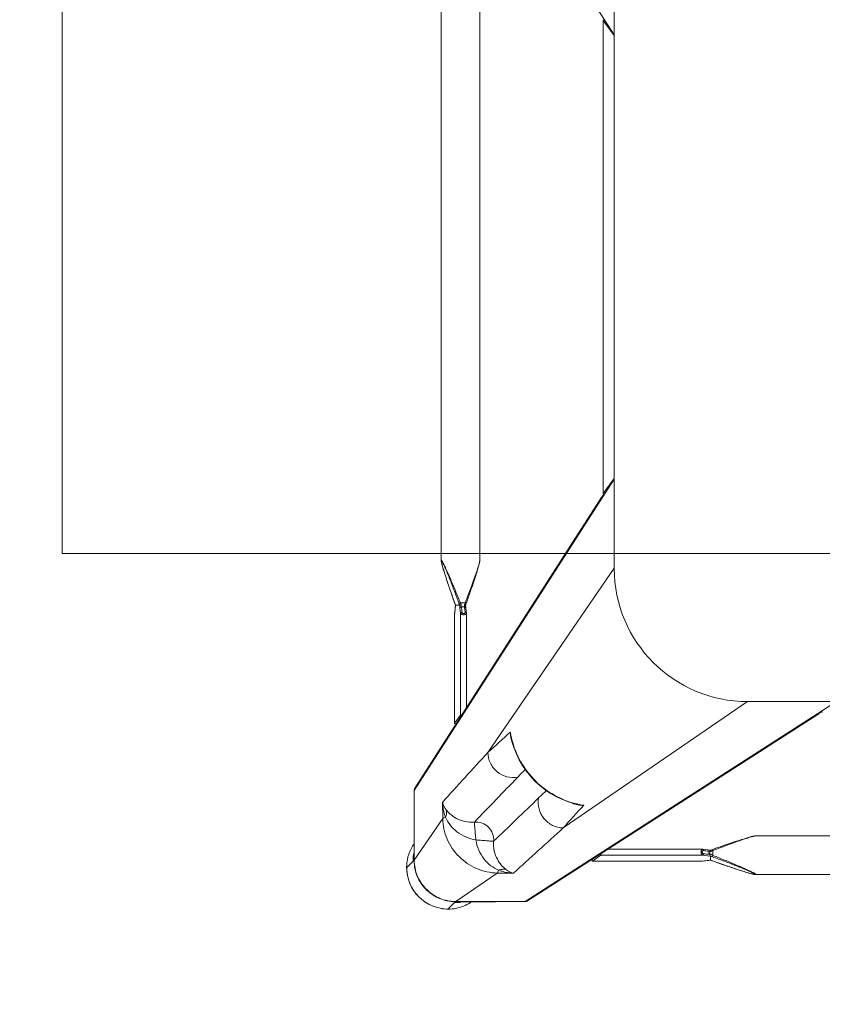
# Model space of a CAD drawing. Header units: metres. Extents: x 362935 to 596424, y 80601 to 172483.
# Tile 112 of 174: x 379610 to 379881, y 140123 to 140455. Entities that reach past the tile are written whole.
import ezdxf

# ---------------------------------------------------------------- set-up
doc = ezdxf.new("R2010")
doc.units = ezdxf.units.M
doc.layers.get('0').update_dxf_attribs({"color": 8, "lineweight": 5})
doc.layers.add('FURNITURE', color=8, linetype='Continuous', lineweight=5)

# ---------------------------------------------------------------- blocks, each defined once
blk = doc.blocks.new('SV2W-A')
at = {"linetype": 'Continuous', "lineweight": 0}
for p, q in [((-364.11, 57.91), (-296.63, -47.09)), ((-354.97, -19.68), (-354.97, -224.51)), ((-341.97, -19.68), (-341.97, -224.51)), ((-296.63, -17.09), (-296.63, -227.09)), ((-300.37, -42.3), (-300.36, -42.33)), ((-300.37, -42.33), (-300.37, -201.86)), ((-300.36, -42.33), (-300.36, -201.86)), ((-300.36, -42.33), (-296.63, -47.36)), ((-296.63, -197.09), (-364.11, -302.09)), ((-296.63, -196.83), (-300.36, -201.86)), ((-300.36, -201.86), (-300.37, -201.88)), ((-300.75, -203.05), (-363.88, -301.28)), ((-354.97, -224.5), (-354.97, -224.5)), ((-342.29, -226.06), (-342.23, -225.84)), ((-341.97, -224.5), (-341.97, -224.5)), ((-354.65, -226.06), (-354.59, -226.29)), ((-354.59, -226.29), (-354.52, -226.52)), ((-354.52, -226.52), (-354.45, -226.77)), ((-354.45, -226.77), (-354.34, -227.15)), ((-354.34, -227.15), (-354.22, -227.55)), ((-354.22, -227.55), (-354.1, -227.96)), ((-354.1, -227.96), (-353.92, -228.54)), ((-353.92, -228.54), (-353.73, -229.13)), ((-353.73, -229.13), (-353.48, -229.91)), ((-343.46, -229.91), (-343.21, -229.14)), ((-343.21, -229.14), (-343.02, -228.54)), ((-343.02, -228.54), (-342.84, -227.96)), ((-342.84, -227.96), (-342.72, -227.55)), ((-342.72, -227.55), (-342.6, -227.15)), ((-342.6, -227.15), (-342.49, -226.77)), ((-342.49, -226.77), (-342.42, -226.52)), ((-342.42, -226.52), (-342.35, -226.29)), ((-342.35, -226.29), (-342.29, -226.06)), ((-296.63, -227.09), (-339.25, -289.28)), ((-353.48, -229.91), (-353.16, -230.89)), ((-353.16, -230.89), (-352.82, -231.92)), ((-352.82, -231.92), (-352.4, -233.19)), ((-344.48, -233.01), (-344.12, -231.92)), ((-344.12, -231.92), (-343.78, -230.89)), ((-343.78, -230.89), (-343.46, -229.91)), ((-352.4, -233.19), (-351.93, -234.54)), ((-351.93, -234.54), (-351.44, -235.98)), ((-345.88, -237.07), (-345.43, -235.77)), ((-345.43, -235.77), (-344.94, -234.35)), ((-344.94, -234.35), (-344.48, -233.01)), ((-351.44, -235.98), (-350.9, -237.52)), ((-350.9, -237.52), (-350.37, -239.03)), ((-350.4, -238.93), (-350.4, -238.93)), ((-348.55, -238.76), (-346.89, -238.76)), ((-346.58, -239.03), (-346.37, -238.44)), ((-346.37, -238.44), (-345.88, -237.07)), ((-350.45, -242.25), (-350.46, -242.32)), ((-350.46, -242.32), (-350.46, -242.37)), ((-350.46, -242.37), (-350.46, -279.44)), ((-350.33, -241.16), (-350.45, -242.25)), ((-350.45, -242.31), (-350.43, -242.12)), ((-350.45, -242.25), (-350.45, -279.43)), ((-350.43, -242.12), (-350.36, -241.52)), ((-350.36, -241.52), (-350.32, -241.12)), ((-350.27, -240.63), (-350.33, -241.16)), ((-350.32, -241.12), (-350.25, -240.53)), ((-350.25, -240.47), (-350.27, -240.63)), ((-350.25, -240.47), (-350.25, -240.53)), ((-350.19, -239.73), (-350.2, -239.96)), ((-350.18, -239.56), (-350.19, -239.73)), ((-350.18, -239.58), (-350.18, -239.58)), ((-350.17, -239.59), (-348.76, -239.59)), ((-348.68, -240.53), (-348.47, -242.31)), ((-348.47, -276.63), (-348.47, -242.31)), ((-347.12, -240.18), (-348.17, -240.18)), ((-347.09, -240.52), (-347.12, -240.18)), ((-347.02, -241.07), (-347.09, -240.52)), ((-346.92, -241.96), (-347.02, -241.07)), ((-346.76, -239.58), (-346.71, -239.41)), ((-346.58, -241.43), (-346.69, -240.47)), ((-346.49, -242.25), (-346.58, -241.43)), ((-346.48, -274.2), (-346.48, -242.37)), ((-326.63, -339.57), (-221.63, -272.09)), ((-251.63, -272.09), (-313.82, -314.71)), ((-251.63, -272.09), (-41.63, -272.09)), ((-350.45, -279.43), (-348.47, -276.63)), ((-325.82, -339.34), (-227.59, -276.22)), ((-350.45, -279.43), (-350.46, -279.45)), ((-331.27, -284.72), (-331.09, -285.48)), ((-331.27, -284.72), (-331.27, -284.72)), ((-364.11, -312.09), (-364.11, -302.09)), ((-354.57, -306.1), (-354.49, -311.53)), ((-309.89, -306.58), (-309.26, -306.74)), ((-309.26, -306.73), (-309.26, -306.73)), ((-364.14, -312.15), (-364.14, -325.61)), ((-354.49, -311.53), (-364.11, -325.56)), ((-364.11, -325.56), (-364.11, -312.09)), ((-254.44, -318.92), (-255.41, -319.24)), ((-253.66, -318.67), (-254.44, -318.92)), ((-253.06, -318.48), (-253.66, -318.67)), ((-252.49, -318.3), (-253.06, -318.48)), ((-252.08, -318.18), (-252.49, -318.3)), ((-251.68, -318.06), (-252.08, -318.18)), ((-250.93, -317.84), (-251.17, -317.91)), ((-250.7, -317.78), (-250.93, -317.84)), ((-249.04, -317.43), (-44.21, -317.43)), ((-249.04, -317.43), (-249.04, -317.43)), ((-266.91, -321.94), (-298.74, -321.94)), ((-264.15, -322.26), (-266.79, -321.95)), ((-262.02, -321.49), (-263.47, -322)), ((-262.77, -322.15), (-263.3, -322.35)), ((-260.49, -320.96), (-262.02, -321.49)), ((-259.06, -320.46), (-260.49, -320.96)), ((-257.71, -320), (-259.06, -320.46)), ((-256.44, -319.58), (-257.71, -320)), ((-255.41, -319.24), (-256.44, -319.58)), ((-303.96, -325.92), (-301.17, -323.94)), ((-266.85, -323.94), (-301.17, -323.94)), ((-264.32, -324.23), (-266.85, -323.94)), ((-264.82, -322.57), (-264.41, -322.62)), ((-264.71, -323.24), (-264.71, -322.98)), ((-264.13, -324.25), (-264.32, -324.23)), ((-264.13, -325.63), (-264.13, -324.25)), ((-263.3, -322.35), (-263.3, -324.01)), ((-366.61, -328.09), (-364.48, -325.96)), ((-364.3, -325.76), (-364.5, -325.96)), ((-303.98, -325.92), (-266.91, -325.92)), ((-303.98, -325.92), (-303.96, -325.92)), ((-266.79, -325.92), (-303.96, -325.92)), ((-266.91, -325.92), (-266.85, -325.92)), ((-266.79, -325.91), (-266.85, -325.92)), ((-266.85, -325.92), (-266.79, -325.92)), ((-266.06, -325.82), (-266.79, -325.91)), ((-266.79, -325.92), (-266.22, -325.85)), ((-266.22, -325.85), (-265.66, -325.79)), ((-265.66, -325.78), (-266.06, -325.82)), ((-265.66, -325.79), (-265.01, -325.71)), ((-265.26, -325.73), (-265.66, -325.78)), ((-265.07, -325.71), (-265.26, -325.73)), ((-265.01, -325.71), (-265.07, -325.71)), ((-265.01, -325.71), (-264.86, -325.69)), ((-264.12, -325.64), (-264.12, -325.64)), ((-263.52, -325.84), (-262.25, -326.29)), ((-263.47, -325.86), (-263.47, -325.86)), ((-262.25, -326.29), (-260.92, -326.76)), ((-260.92, -326.76), (-259.66, -327.2)), ((-259.66, -327.2), (-258.27, -327.67)), ((-258.27, -327.67), (-256.97, -328.11)), ((-256.97, -328.11), (-255.92, -328.46)), ((-255.92, -328.46), (-254.92, -328.79)), ((-254.92, -328.79), (-254.12, -329.05)), ((-336.06, -329.95), (-350.1, -339.57)), ((-336.06, -329.95), (-330.64, -330.03)), ((-254.12, -329.05), (-253.36, -329.29)), ((-253.36, -329.29), (-252.77, -329.48)), ((-252.77, -329.48), (-252.21, -329.65)), ((-252.21, -329.65), (-251.81, -329.77)), ((-251.81, -329.77), (-251.42, -329.88)), ((-251.42, -329.88), (-251.17, -329.95)), ((-251.17, -329.95), (-250.93, -330.02)), ((-250.93, -330.02), (-250.7, -330.09)), ((-250.7, -330.09), (-250.48, -330.15)), ((-250.48, -330.15), (-250.27, -330.2)), ((-249.04, -330.43), (-249.04, -330.43)), ((-249.04, -330.43), (-44.21, -330.43)), ((-352.63, -342.07), (-350.5, -339.94)), ((-350.14, -339.61), (-350.5, -339.96)), ((-350.1, -339.57), (-326.63, -339.57)), ((-349.88, -339.64), (-350.1, -339.64)), ((-349.47, -339.63), (-349.25, -339.62)), ((-336.69, -339.61), (-348.3, -339.61))]:
    blk.add_line(p, q, dxfattribs=at)
for points in [[(-354.97, -224.5), (-354.97, -224.55), (-354.97, -224.6), (-354.96, -224.66), (-354.95, -224.73), (-354.95, -224.79), (-354.93, -224.86), (-354.92, -224.93), (-354.91, -225.01), (-354.89, -225.09), (-354.87, -225.17), (-354.85, -225.26)], [(-354.85, -225.26), (-354.83, -225.35), (-354.81, -225.44), (-354.79, -225.54), (-354.76, -225.64), (-354.74, -225.74), (-354.71, -225.84), (-354.65, -226.06)], [(-342.23, -225.84), (-342.2, -225.74), (-342.18, -225.64), (-342.15, -225.54), (-342.13, -225.44), (-342.11, -225.35), (-342.09, -225.26), (-342.07, -225.17), (-342.05, -225.09), (-342.04, -225.01), (-342.02, -224.93), (-342.01, -224.86), (-342, -224.79), (-341.99, -224.73), (-341.98, -224.66), (-341.97, -224.6), (-341.97, -224.55), (-341.97, -224.5)], [(-350.37, -239.03), (-350.3, -239.22), (-350.23, -239.41), (-350.18, -239.58)], [(-346.71, -239.41), (-346.64, -239.22), (-346.58, -239.03)], [(-350.2, -239.96), (-350.22, -240.17), (-350.23, -240.36), (-350.25, -240.47)], [(-346.69, -240.47), (-346.71, -240.36), (-346.72, -240.17), (-346.74, -239.96), (-346.75, -239.73), (-346.76, -239.56)], [(-346.48, -242.37), (-346.48, -242.33), (-346.49, -242.25)], [(-331.09, -285.48), (-330.45, -287.6), (-329.64, -289.68), (-328.68, -291.7), (-327.56, -293.64), (-326.29, -295.5), (-324.88, -297.26), (-323.35, -298.91), (-321.69, -300.44), (-319.92, -301.84), (-318.06, -303.1), (-316.11, -304.2), (-314.09, -305.16), (-312.01, -305.95), (-309.89, -306.58)], [(-251.17, -317.91), (-251.3, -317.95), (-251.68, -318.06)], [(-249.04, -317.43), (-249.08, -317.43), (-249.14, -317.44), (-249.2, -317.44), (-249.26, -317.45), (-249.33, -317.46), (-249.4, -317.47), (-249.47, -317.48), (-249.54, -317.5), (-249.62, -317.51), (-249.71, -317.53), (-249.79, -317.55), (-249.88, -317.57), (-249.97, -317.59), (-250.07, -317.62), (-250.17, -317.64), (-250.27, -317.67), (-250.37, -317.69), (-250.48, -317.72), (-250.7, -317.78)], [(-266.79, -321.95), (-266.87, -321.94), (-266.91, -321.94)], [(-263.97, -322.18), (-264.21, -322.26), (-264.23, -322.26)], [(-263.47, -322), (-263.72, -322.09), (-263.97, -322.18)], [(-264.86, -325.69), (-264.66, -325.68), (-264.45, -325.66)], [(-264.45, -325.66), (-264.22, -325.65), (-264.1, -325.64)], [(-264.12, -325.64), (-264.1, -325.65), (-263.91, -325.71)], [(-263.91, -325.71), (-263.71, -325.78), (-263.52, -325.84)], [(-250.27, -330.2), (-250.17, -330.23), (-250.07, -330.25), (-249.97, -330.27), (-249.88, -330.3), (-249.79, -330.32)], [(-249.79, -330.32), (-249.71, -330.34), (-249.62, -330.35), (-249.54, -330.37), (-249.47, -330.38), (-249.4, -330.4), (-249.33, -330.41), (-249.26, -330.42), (-249.2, -330.42), (-249.14, -330.43), (-249.08, -330.43), (-249.04, -330.43)]]:
    blk.add_lwpolyline(points, dxfattribs=at)
for centre, radius, start, end in [((-251.63, -227.09), 45, 180, 270), ((-375.07, -247.72), 26.2, 18.5694, 19.6049), ((-323.68, -229.64), 26.98, 200.1485, 201.6429), ((-330, -229.53), 20.72, 206.4506, 208.295), ((-322.96, -250.38), 26.6, 154.3575, 155.5098), ((-311.23, -255.95), 39.59, 154.2603, 154.433), ((-373.45, -247.18), 24.49, 18.051, 18.5687), ((-367.05, -238.9), 16.88, 357.0641, 357.6759), ((-1488.38, 986.1), 1716.72, 312.01918, 312.36216), ((-303.41, -278.11), 28.55, 188.6076, 192.8248), ((-315.37, -281.05), 16.32, 184.6716, 192.9875), ((-303.14, -278.05), 28.83, 192.8187, 193.4009), ((-321.96, -282.77), 9.64, 196.6319, 205.2458), ((2352.86, -2757.36), 3652.24, 137.4859, 137.84284), ((533.51, -1130.99), 1199.48, 135.81604, 135.98775), ((6239.67, -6642.73), 9132.92, 135.992162, 136.124366), ((-362.7, -302.04), 1.4, 147.3901, 150.7628), ((-1155.71, 558.24), 1199.74, 314.01228, 314.18381), ((-6615.6, 6210.58), 9058.45, 313.875091, 314.008381), ((857.79, -1369.78), 1576.66, 137.62265, 137.99608), ((-307.31, -297.42), 9.64, 244.8369, 253.365), ((-302.59, -278.59), 28.83, 256.6036, 257.3408), ((-305.59, -290.84), 16.31, 257.0122, 265.3188), ((-302.64, -278.86), 28.56, 257.3353, 261.3875), ((-2711.65, 2300.55), 3548.12, 312.14906, 312.5165), ((-352.78, -328.05), 13.87, 145.025, 177.2496), ((-350.56, -325.9), 13.92, 175.4148, 179.399), ((-350.5, -325.9), 13.98, 167.6002, 175.417), ((-350.2, -325.51), 13.91, 180.2057, 180.3862), ((-254.63, -300.3), 25.74, 248.146, 249.0892), ((-254.08, -298.87), 27.27, 249.0791, 249.8493), ((-279.2, -289.39), 36.6, 295.327, 295.7487), ((-352.71, -328.06), 13.94, 177.2323, 182.568), ((-352.63, -328.09), 14, 179.9994, 270.0006), ((-352.6, -328.05), 14.05, 182.5915, 225.0299), ((-350.65, -325.9), 13.83, 179.4023, 180.2846), ((-350.13, -325.64), 14.01, 179.8531, 180.469), ((-350.12, -325.64), 14.02, 180.4691, 181.3029), ((-350.19, -325.51), 13.92, 180.3862, 181.002), ((-264.14, -333.63), 7.98, 96.256, 96.6642), ((-263.43, -342.54), 16.92, 92.3246, 92.9034), ((-272.22, -350.42), 26.08, 70.3973, 71.9235), ((-352.59, -328.06), 14.05, 224.9701, 267.4085), ((-352.6, -328.17), 13.94, 267.432, 272.7677), ((-352.6, -328.21), 13.9, 272.7783, 294.1428), ((-350.18, -325.58), 14.02, 266.524, 268.3651), ((-350.05, -325.61), 13.96, 266.0899, 267.968), ((-350.18, -325.59), 14.02, 268.3649, 270.1468), ((-350.05, -325.64), 13.93, 267.9679, 269.7939), ((-350.43, -326.03), 13.91, 269.7212, 274.5867), ((-350.44, -325.96), 13.98, 274.583, 282.3998), ((-348.3, -363.51), 23.91, 90.0085, 90.5994), ((-352.59, -328.24), 13.87, 294.1743, 304.9746), ((-326.57, -338.16), 1.4, 299.2372, 302.6099)]:
    blk.add_arc(centre, radius, start, end, dxfattribs=at)
for centre, major_axis, ratio, start_param, end_param in [((-298.87, -42.33), (1.5, -0.03), 0.156004, 2.258002, 3.142127), ((-297.97, -44.21), (0, 1.01), 0.981142, 1.025708, 1.570796), ((-298.87, -201.86), (1.5, 0.03), 0.156004, 3.141059, 4.025198), ((-297.97, -199.97), (0, 1.01), 0.981142, -4.712389, -4.167288), ((-226.39, -274.33), (0.03, 1.5), 0.156004, -4.025183, -3.141059), ((-347.48, -276.63), (1, 0.02), 0.16329, 2.061212, 3.021519), ((-349.46, -279.43), (1, 0.02), 0.16329, -3.139768, -2.066031), ((-303.96, -324.92), (0.02, 1), 0.16329, -4.217155, -3.143418), ((-301.17, -322.94), (0.02, 1), 0.16329, -3.021519, -2.061212), ((-336.84, -329.64), (0, 10), 0.182662, -3.059139, -3.024736)]:
    blk.add_ellipse(centre, major_axis=major_axis, ratio=ratio, start_param=start_param, end_param=end_param, dxfattribs=at)
for points, start_tangent, end_tangent in [([(-300.6, -202.81), (-299.96, -202.27)], (0.538874, 0.842386), (0.916171, 0.400787)), ([(-300.83, -203.62), (-300.6, -202.81)], (-0.021147, 0.999776), (0.538874, 0.842386)), ([(-354.97, -224.5), (-354.97, -224.46), (-354.95, -224.41), (-354.93, -224.39)], (0.004076, 0.999992), (0.999938, -0.011158)), ([(-354.87, -225.17), (-354.91, -224.95), (-354.93, -224.78), (-354.94, -224.65), (-354.92, -224.57)], (-0.204521, 0.978862), (0.588159, 0.808745)), ([(-354.93, -224.39), (-354.89, -224.41), (-354.84, -224.45), (-354.78, -224.52), (-354.71, -224.62), (-354.55, -224.87), (-354.38, -225.19), (-354.19, -225.56), (-353.99, -225.95), (-353.79, -226.37), (-353.59, -226.8), (-353.17, -227.71), (-352.75, -228.66), (-352.32, -229.63), (-351.9, -230.61), (-351.47, -231.61), (-351.05, -232.62), (-350.21, -234.65), (-349.37, -236.7), (-348.55, -238.76)], (0.999986, 0.00525), (0.369432, -0.929258)), ([(-354.92, -224.57), (-354.9, -224.56)], (0.588159, 0.808745), (0.999962, -0.008751)), ([(-354.9, -224.56), (-354.86, -224.58), (-354.81, -224.63), (-354.75, -224.71), (-354.68, -224.81), (-354.53, -225.09), (-354.36, -225.42), (-354.18, -225.8), (-354, -226.2), (-353.81, -226.63), (-353.62, -227.07), (-353.23, -227.99), (-352.84, -228.93), (-352.45, -229.9), (-352.06, -230.87), (-351.68, -231.86), (-351.29, -232.86), (-350.52, -234.87), (-349.76, -236.9), (-349.01, -238.93)], (0.999989, 0.004587), (0.344509, -0.938783)), ([(-350.4, -238.93), (-351.68, -235.28), (-352.3, -233.47), (-352.9, -231.68), (-353.48, -229.91), (-354.02, -228.19), (-354.51, -226.56), (-354.71, -225.82), (-354.87, -225.17)], (-0.335384, 0.942082), (-0.204521, 0.978862)), ([(-346.89, -238.76), (-346.14, -236.79), (-345.4, -234.83), (-344.68, -232.88), (-343.98, -230.95), (-343.32, -229.07), (-343.01, -228.16), (-342.71, -227.27), (-342.45, -226.42), (-342.21, -225.63), (-342.12, -225.28), (-342.04, -224.96), (-341.99, -224.7), (-341.97, -224.5)], (0.359834, 0.933016), (-0.001112, 0.999999)), ([(-348.55, -238.76), (-348.86, -238.88), (-349.01, -238.93)], (-0.938767, -0.344553), (-0.925511, -0.378721)), ([(-346.89, -238.76), (-346.75, -238.82), (-346.63, -238.87), (-346.59, -238.89), (-346.56, -238.91), (-346.55, -238.92), (-346.54, -238.93)], (0.935298, -0.353861), (-0.311242, -0.950331)), ([(-350.46, -242.37), (-350.45, -242.31)], (0.00041, 1), (0.227044, 0.973885)), ([(-350.25, -240.53), (-350.24, -240.46), (-350.22, -240.25)], (0.116111, 0.993236), (0.086204, 0.996277)), ([(-350.22, -240.25), (-350.21, -240.13), (-350.19, -239.76)], (0.086204, 0.996277), (0.051277, 0.998684)), ([(-350.17, -239.59), (-350.18, -239.59), (-350.18, -239.58)], (-0.999997, 0.002385), (-0.335043, 0.942203)), ([(-348.75, -239.58), (-348.75, -239.59), (-348.76, -239.59)], (-0.335488, -0.942045), (-1, -0.00066)), ([(-348.24, -239.35), (-348.42, -239.4), (-348.58, -239.46), (-348.7, -239.52), (-348.75, -239.58)], (-0.983623, -0.180239), (-0.33539, -0.942079)), ([(-348.75, -239.58), (-348.74, -239.84), (-348.68, -240.53)], (0.040503, -0.999179), (0.116382, -0.993204)), ([(-348.17, -240.18), (-348.35, -240.21), (-348.52, -240.29), (-348.63, -240.4), (-348.68, -240.53)], (-0.999304, -0.037304), (-0.11549, -0.993309)), ([(-347.96, -241.96), (-348.14, -241.99), (-348.31, -242.07), (-348.42, -242.18), (-348.47, -242.31)], (-0.999565, -0.029499), (-0.115609, -0.993295)), ([(-348.47, -242.31), (-348.37, -242.49), (-348.14, -242.64), (-347.82, -242.75), (-347.43, -242.8), (-347.05, -242.77), (-346.74, -242.68), (-346.63, -242.61), (-346.54, -242.54), (-346.5, -242.46), (-346.48, -242.37)], (0.227467, -0.973786), (0.002962, 0.999996)), ([(-348.24, -239.35), (-348.23, -239.58), (-348.17, -240.18)], (0.045036, -0.998985), (0.139178, -0.990267)), ([(-348.17, -240.18), (-347.96, -241.96)], (0.119949, -0.99278), (0.118392, -0.992967)), ([(-347.96, -241.96), (-347.91, -242.13), (-347.79, -242.28), (-347.61, -242.4), (-347.38, -242.44), (-347.16, -242.4), (-347.01, -242.28), (-346.93, -242.13), (-346.92, -241.96)], (0.118387, -0.992968), (-0.113643, 0.993522)), ([(-347.12, -240.18), (-347.14, -240), (-347.17, -239.35)], (-0.093423, 0.995627), (-0.027573, 0.99962)), ([(-347.17, -239.35), (-346.88, -239.44), (-346.79, -239.5), (-346.76, -239.56)], (0.983418, -0.181353), (0.047174, -0.998887)), ([(-347.12, -240.18), (-346.96, -240.2), (-346.83, -240.27), (-346.74, -240.36), (-346.69, -240.47)], (0.999291, -0.037637), (0.121036, -0.992648)), ([(-346.92, -241.96), (-346.76, -241.98), (-346.62, -242.05), (-346.53, -242.14), (-346.49, -242.25)], (0.999559, -0.029703), (0.119096, -0.992883)), ([(-227.35, -276.06), (-226.81, -275.43)], (0.842386, 0.538874), (0.400807, 0.916163)), ([(-228.16, -276.29), (-227.35, -276.06)], (0.999776, -0.021147), (0.842386, 0.538874)), ([(-331.19, -285.53), (-331.39, -284.77), (-331.63, -282.38)], (-0.287117, 0.957895), (0.005292, 0.999986)), ([(-309.27, -306.64), (-316.82, -303.68), (-323.3, -298.77), (-328.22, -292.29), (-331.18, -284.73)], (-0.972791, 0.231685), (-0.231761, 0.972773)), ([(-339.25, -289.28), (-338.4, -292.87), (-336.11, -295.77), (-332.81, -297.44), (-329.14, -297.57)], (0.014825, -0.99989), (0.983095, 0.183098)), ([(-364.11, -302.09), (-363.92, -301.35)], (-0.021147, 0.999776), (0.488372, 0.872635)), ([(-313.82, -314.71), (-317.4, -313.86), (-320.31, -311.57), (-321.98, -308.28), (-322.11, -304.6)], (-0.99989, 0.014824), (0.183096, 0.983095)), ([(-354.57, -306.1), (-354.37, -306.73), (-353.28, -308.6)], (0.260301, -0.965527), (0.618447, -0.785826)), ([(-354.57, -306.11), (-354.43, -307.37), (-353.53, -311.13)], (0.0867, -0.996234), (0.319704, -0.947517)), ([(-353.53, -311.13), (-353.2, -309.83), (-353.28, -308.59)], (0.373525, 0.92762), (-0.238599, 0.971118)), ([(-353.28, -308.6), (-351.91, -310.07), (-349.86, -311.51), (-347.1, -312.54), (-343.76, -312.75)], (0.62019, -0.784452), (0.995092, 0.098955)), ([(-306.92, -307.1), (-307.73, -307.07), (-310.07, -306.65)], (-0.999986, -0.005311), (-0.957888, 0.287143)), ([(-364.14, -312.15), (-364.11, -312.09)], (0.412197, 0.911095), (0.541795, 0.840511)), ([(-354.49, -311.53), (-354.36, -311.43), (-354.16, -311.33), (-353.53, -311.13)], (0.668755, 0.743483), (0.971581, 0.236707)), ([(-354.49, -311.53), (-352.98, -318.49), (-348.95, -324.41), (-343.02, -328.44), (-336.06, -329.95)], (0.01725, -0.999851), (0.999852, -0.017219)), ([(-353.53, -311.13), (-352, -313.69), (-349.7, -316.02), (-346.72, -317.78), (-343.29, -318.75)], (0.411135, -0.911574), (0.988934, -0.148359)), ([(-343.76, -312.75), (-341.22, -313.11), (-339.05, -314.51), (-337.65, -316.68), (-337.29, -319.23)], (0.997201, 0.074771), (-0.074771, -0.997201)), ([(-343.29, -318.75), (-343.48, -316.61), (-343.56, -315.62), (-343.63, -314.74), (-343.7, -313.99), (-343.73, -313.4), (-343.74, -312.97), (-343.75, -312.84), (-343.76, -312.75)], (-0.130574, 0.991439), (-0.397057, 0.917794)), ([(-343.29, -318.75), (-342.32, -322.18), (-340.56, -325.16), (-338.23, -327.47), (-335.67, -328.99)], (0.14814, -0.988966), (0.911624, -0.411025)), ([(-343.29, -318.75), (-341.15, -318.94), (-340.16, -319.02), (-339.28, -319.1), (-338.53, -319.16), (-337.93, -319.2), (-337.51, -319.2), (-337.37, -319.21), (-337.29, -319.23)], (0.991435, -0.130599), (0.917848, -0.396932)), ([(-249.04, -317.43), (-249.23, -317.45), (-249.48, -317.5), (-249.78, -317.57), (-250.12, -317.66), (-250.87, -317.88), (-251.69, -318.14), (-252.54, -318.42), (-253.42, -318.72), (-255.23, -319.35), (-257.09, -320.02), (-258.97, -320.71), (-260.86, -321.42), (-262.77, -322.15)], (-0.999999, 0.001275), (-0.933497, -0.358586)), ([(-337.29, -319.23), (-337.08, -322.56), (-336.04, -325.32), (-334.61, -327.37), (-333.13, -328.74)], (-0.098992, -0.995088), (0.78457, -0.62004)), ([(-266.85, -323.94), (-267.02, -323.83), (-267.18, -323.61), (-267.29, -323.28), (-267.33, -322.89), (-267.31, -322.51), (-267.22, -322.2), (-267.15, -322.09), (-267.08, -322.01), (-267, -321.96), (-266.91, -321.94)], (-0.973769, 0.227537), (0.999998, 0.001913)), ([(-266.79, -321.95), (-266.75, -321.96), (-266.63, -322.03)], (0.992883, -0.119095), (0.700914, -0.713246)), ([(-266.63, -322.03), (-266.59, -322.07), (-266.52, -322.22)], (0.700914, -0.713246), (0.282291, -0.959329)), ([(-266.52, -322.22), (-266.5, -322.38)], (0.282291, -0.959329), (0.029703, -0.999559)), ([(-263.3, -322.35), (-263.36, -322.21), (-263.41, -322.1), (-263.43, -322.06), (-263.45, -322.03), (-263.46, -322.01), (-263.47, -322)], (-0.353863, 0.935297), (-0.9503, -0.311336)), ([(-364.14, -324.81), (-364.21, -325.4), (-364.24, -325.6), (-364.27, -325.72)], (-0.105593, -0.994409), (-0.366739, -0.930324)), ([(-364.14, -325.61), (-364.11, -325.56)], (0.545324, 0.838225), (0.677451, 0.735568)), ([(-266.5, -323.42), (-266.66, -323.37), (-266.82, -323.25), (-266.93, -323.07), (-266.98, -322.84), (-266.93, -322.62), (-266.82, -322.47), (-266.66, -322.4), (-266.5, -322.38)], (-0.992967, 0.118395), (0.99353, -0.113571)), ([(-266.85, -323.94), (-266.72, -323.88), (-266.6, -323.77), (-266.53, -323.61), (-266.5, -323.42)], (0.993295, 0.115609), (0.029499, 0.999565)), ([(-266.5, -322.38), (-264.82, -322.57)], (0.993521, -0.113646), (0.993656, -0.112462)), ([(-264.41, -323.67), (-266.5, -323.42)], (-0.992731, 0.120357), (-0.992967, 0.118392)), ([(-263.54, -322.47), (-264.17, -322.75), (-264.71, -322.98)], (-0.903956, -0.427625), (-0.939721, -0.341942)), ([(-264.71, -322.98), (-264.48, -322.71), (-264.41, -322.62)], (0.667444, 0.74466), (0.662044, 0.749465)), ([(-264.71, -323.24), (-264.05, -323.61), (-263.3, -324.01)], (0.857811, -0.513965), (0.89551, -0.445042)), ([(-264.41, -323.67), (-264.71, -323.24)], (-0.5842, 0.81161), (-0.594033, 0.804441)), ([(-264.36, -322.56), (-264.41, -322.62)], (-0.522581, -0.85259), (-0.662043, -0.749465)), ([(-264.41, -323.67), (-264.29, -323.99), (-264.21, -324.19)], (0.584199, -0.81161), (0.839827, -0.542855)), ([(-264.23, -322.26), (-264.27, -322.29), (-264.28, -322.32), (-264.29, -322.36), (-264.31, -322.45), (-264.36, -322.56)], (-0.95039, -0.311061), (-0.522581, -0.85259)), ([(-264.21, -324.19), (-264.15, -324.23), (-264.14, -324.24), (-264.13, -324.25)], (0.839827, -0.542855), (-0.000004, -1)), ([(-263.3, -324.01), (-263.41, -324.32), (-263.47, -324.47)], (-0.344552, -0.938767), (-0.378696, -0.925521)), ([(-263.47, -324.47), (-261.44, -325.22), (-259.41, -325.98), (-257.4, -326.75), (-256.4, -327.14), (-255.41, -327.53), (-254.43, -327.92), (-253.47, -328.31), (-252.52, -328.69), (-251.61, -329.08), (-251.17, -329.27), (-250.74, -329.46), (-250.34, -329.65), (-249.96, -329.82), (-249.63, -329.99), (-249.35, -330.15), (-249.25, -330.21), (-249.17, -330.27), (-249.12, -330.32), (-249.1, -330.36)], (0.938783, -0.344508), (-0.005917, -0.999982)), ([(-263.3, -324.01), (-261.24, -324.84), (-259.19, -325.67), (-257.15, -326.51), (-256.15, -326.94), (-255.15, -327.36), (-254.16, -327.79), (-253.19, -328.21), (-252.25, -328.63), (-251.34, -329.05), (-250.9, -329.26), (-250.49, -329.46), (-250.09, -329.65), (-249.73, -329.84), (-249.41, -330.02), (-249.16, -330.17), (-249.06, -330.24), (-248.99, -330.3), (-248.94, -330.35), (-248.93, -330.39)], (0.929258, -0.36943), (-0.007184, -0.999974)), ([(-364.27, -325.72), (-364.3, -325.76)], (-0.366739, -0.930324), (-0.707107, -0.707107)), ([(-351.03, -339.58), (-356.03, -338.32), (-360.24, -335.33), (-363.07, -331.01), (-364.14, -325.96)], (-0.99816, 0.060632), (-0.022737, 0.999741)), ([(-351, -339.54), (-356.02, -338.23), (-360.23, -335.19), (-363.05, -330.83), (-364.11, -325.75)], (-0.997672, 0.068188), (-0.017487, 0.999847)), ([(-335.67, -328.99), (-334.36, -328.66), (-333.13, -328.74)], (0.927588, 0.373604), (0.971005, -0.239059)), ([(-333.13, -328.74), (-332.51, -329.19), (-330.64, -330.03)], (0.785832, -0.61844), (0.965483, -0.260466)), ([(-266.85, -325.92), (-266.91, -325.92)], (-0.973777, -0.227505), (-1, -0.000171)), ([(-264.29, -325.65), (-264.49, -325.66), (-265.01, -325.7)], (-0.998714, -0.050704), (-0.994039, -0.10903)), ([(-264.12, -325.64), (-264.12, -325.64), (-264.13, -325.63)], (-0.942053, 0.335465), (-0.000699, 1)), ([(-249.71, -330.33), (-250.36, -330.17), (-251.11, -329.97), (-252.73, -329.48), (-254.45, -328.94), (-256.22, -328.36), (-258.01, -327.76), (-259.82, -327.14), (-263.47, -325.86)], (-0.978676, 0.205408), (-0.942082, 0.335383)), ([(-335.67, -328.99), (-335.86, -329.62), (-335.96, -329.82), (-336.06, -329.95)], (-0.236709, -0.97158), (-0.743483, -0.668755)), ([(-335.67, -328.99), (-334.42, -329.37), (-330.64, -330.03)], (0.947516, -0.319709), (0.996233, -0.086715)), ([(-249.3, -330.4), (-249.39, -330.39), (-249.71, -330.33)], (-0.995831, 0.091221), (-0.978676, 0.205408)), ([(-249.1, -330.36), (-249.15, -330.4), (-249.22, -330.4), (-249.3, -330.4)], (0.008398, -0.999965), (-0.995831, 0.091221)), ([(-248.93, -330.39), (-248.94, -330.41), (-248.97, -330.43), (-249.04, -330.43)], (0.010617, -0.999944), (-0.999988, -0.004823)), ([(-350.1, -339.57), (-350.14, -339.61)], (-0.710876, -0.703317), (-0.853614, -0.520906)), ([(-349.9, -339.64), (-349.81, -339.64), (-349.47, -339.63)], (0.999996, 0.002901), (0.999481, 0.032219)), ([(-349.25, -339.62), (-349.09, -339.62), (-348.55, -339.61)], (0.999498, 0.031694), (0.999947, 0.010313)), ([(-326.63, -339.57), (-325.89, -339.39)], (0.999776, -0.021147), (0.872635, 0.488372))]:
    blk.add_spline(points, degree=3, dxfattribs=dict(at, start_tangent=start_tangent, end_tangent=end_tangent))

msp = doc.modelspace()

# ---------------------------------------------------------------- linework, layer by layer
at = {"layer": 'FURNITURE'}
msp.add_lwpolyline([(380900.76, 139821.26), (380900.76, 140275.26), (379624.64, 140275.26), (379624.64, 142628.76), (379170.63, 142628.76), (379170.64, 139821.26)], close=True, dxfattribs=at)

# ---------------------------------------------------------------- block references
msp.add_blockref('SV2W-A', (380107.51, 140497.35), dxfattribs=at)

doc.saveas('drawing.dxf')
